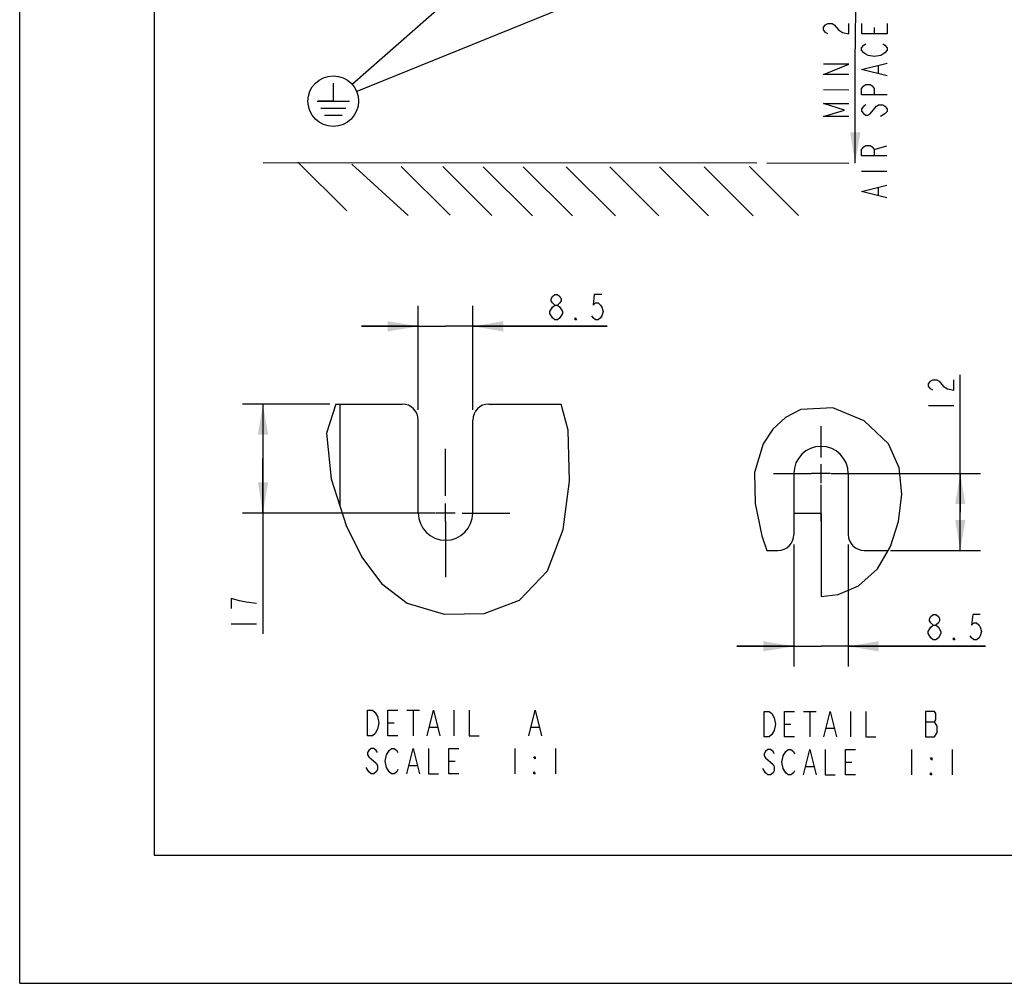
# Model space of a CAD drawing. Header units: inches. Extents: x 0 to 117, y 0 to 83.
# Tile 1 of 77: x 0 to 30, y 0 to 30. Entities that reach past the tile are written whole.
import ezdxf

# ---------------------------------------------------------------- set-up
doc = ezdxf.new("R2010")
doc.units = ezdxf.units.IN
doc.header["$LTSCALE"] = 6.431102
doc.header["$MEASUREMENT"] = 0
doc.linetypes.add('CENTER', pattern=[0.6, 0.375, -0.075, 0.075, -0.075])
doc.layers.get('0').update_dxf_attribs({"linetype": 'CONTINUOUS'})
doc.layers.add('02___PRT_ALL_AXES', color=7, linetype='CONTINUOUS')
doc.styles.get("Standard").update_dxf_attribs({"font": 'txt', "width": 0.8})
doc.dimstyles.new('DIMSTYLE_1', dxfattribs={"dimtxt": 0.78125, "dimasz": 0.9375, "dimexe": 0.18, "dimexo": 0.0625, "dimgap": 0.09, "dimtad": 1, "dimdec": 3, "dimzin": 4, "dimdsep": 46, "dimtxsty": 'STANDARD', "dimblk": '_FILLED', "dimblk1": '_FILLED', "dimblk2": '_FILLED', "dimcen": 0.09, "dimadec": 0, "dimazin": 0, "dimtfac": 1, "dimtdec": 3, "dimtofl": 0, "dimtmove": 0, "dimatfit": 3, "dimldrblk": '_FILLED', "dimfxl": 1, "dimtolj": 1, "dimtzin": 4, "dimarcsym": 0})
doc.dimstyles.new('DIMSTYLE_2', dxfattribs={"dimtxt": 0.78125, "dimasz": 0.9375, "dimexe": 0.18, "dimexo": 0.0625, "dimgap": 0.09, "dimtad": 1, "dimdec": 3, "dimlfac": 0.2, "dimzin": 4, "dimdsep": 46, "dimtxsty": 'STANDARD', "dimblk": '_FILLED', "dimblk1": '_FILLED', "dimblk2": '_FILLED', "dimcen": 0.09, "dimadec": 0, "dimazin": 0, "dimtfac": 1, "dimtdec": 3, "dimtofl": 0, "dimtmove": 0, "dimatfit": 3, "dimldrblk": '_FILLED', "dimfxl": 1, "dimtolj": 1, "dimtzin": 4, "dimarcsym": 0})
doc.dimstyles.get("Standard").update_dxf_attribs({"dimtxt": 0.78125, "dimasz": 0.1875, "dimexe": 0.18, "dimexo": 0.0625, "dimgap": 0.09, "dimtad": 1, "dimdec": 1, "dimzin": 4, "dimdsep": 46, "dimtxsty": 'STANDARD', "dimblk": '_FILLED', "dimblk1": '_FILLED', "dimblk2": '_FILLED', "dimcen": 0.09, "dimadec": 0, "dimazin": 0, "dimtp": 0.1, "dimtm": 0.1, "dimtfac": 1, "dimtdec": 1, "dimtofl": 0, "dimtmove": 0, "dimatfit": 3, "dimldrblk": '_FILLED', "dimfxl": 1, "dimtolj": 1, "dimtzin": 4, "dimarcsym": 0})

# ---------------------------------------------------------------- blocks, each defined once
blk = doc.blocks.new('_FILLED')
at = {"color": 0, "linetype": 'BYBLOCK'}
blk.add_solid([(0, 0), (-1, 0.167), (-1, -0.167)], dxfattribs=at)
blk = doc.blocks.new('*D0')
at = {"color": 7, "linetype": 'CONTINUOUS'}
for p, q in [((22.813, 32.198), (25.484, 32.195)), ((25.68, 32.195), (25.676, 28.693)), ((25.672, 25.191), (25.676, 28.693)), ((22.962, 25.194), (25.477, 25.191))]:
    blk.add_line(p, q, dxfattribs=at)
at = {"color": 7, "linetype": 'CONTINUOUS', "xscale": 0.9375, "yscale": 0.9375, "zscale": 0.9375}
for p, rotation in [((25.68, 32.195), 89.9371757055), ((25.672, 25.191), 269.9371757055)]:
    blk.add_blockref('_FILLED', p, dxfattribs=dict(at, rotation=rotation))
blk = doc.blocks.new('*D7')
at = {"color": 7, "linetype": 'CONTINUOUS'}
for p, q in [((12.248, 17.609), (12.248, 20.801)), ((13.921, 17.609), (13.921, 20.801)), ((12.248, 20.176), (10.498, 20.176)), ((10.498, 20.176), (13.085, 20.176)), ((18.047, 20.176), (13.085, 20.176)), ((13.921, 20.176), (18.047, 20.176))]:
    blk.add_line(p, q, dxfattribs=at)
at = {"color": 7, "linetype": 'CONTINUOUS', "xscale": 0.9375, "yscale": 0.9375, "zscale": 0.9375}
blk.add_blockref('_FILLED', (12.248, 20.176), dxfattribs=at)
at = {"color": 7, "linetype": 'CONTINUOUS', "xscale": 0.9375, "yscale": 0.9375, "zscale": 0.9375, "rotation": 180}
blk.add_blockref('_FILLED', (13.921, 20.176), dxfattribs=at)
blk = doc.blocks.new('*D8')
at = {"color": 7, "linetype": 'CONTINUOUS'}
for p, q in [((9.525, 17.789), (6.85, 17.789)), ((7.475, 17.789), (7.475, 16.116)), ((7.475, 14.442), (7.475, 16.116)), ((7.475, 16.116), (7.475, 10.728)), ((12.772, 14.442), (6.85, 14.442))]:
    blk.add_line(p, q, dxfattribs=at)
at = {"color": 7, "linetype": 'CONTINUOUS', "xscale": 0.9375, "yscale": 0.9375, "zscale": 0.9375}
for p, rotation in [((7.475, 17.789), 90), ((7.475, 14.442), 270)]:
    blk.add_blockref('_FILLED', p, dxfattribs=dict(at, rotation=rotation))
blk = doc.blocks.new('*D9')
at = {"color": 7, "linetype": 'CONTINUOUS'}
for p, q in [((28.901, 14.472), (28.901, 18.684)), ((24.937, 15.653), (29.526, 15.653)), ((28.901, 15.653), (28.901, 14.472)), ((28.901, 13.291), (28.901, 14.472)), ((26.758, 13.291), (29.526, 13.291))]:
    blk.add_line(p, q, dxfattribs=at)
at = {"color": 7, "linetype": 'CONTINUOUS', "xscale": 0.9375, "yscale": 0.9375, "zscale": 0.9375}
for p, rotation in [((28.901, 15.653), 90), ((28.901, 13.291), 270)]:
    blk.add_blockref('_FILLED', p, dxfattribs=dict(at, rotation=rotation))
blk = doc.blocks.new('*D10')
at = {"color": 7, "linetype": 'CONTINUOUS'}
for p, q in [((23.787, 13.471), (23.787, 9.724)), ((25.461, 13.471), (25.461, 9.724)), ((23.787, 10.349), (22.037, 10.349)), ((22.037, 10.349), (24.624, 10.349)), ((29.673, 10.349), (24.624, 10.349)), ((25.461, 10.349), (29.673, 10.349))]:
    blk.add_line(p, q, dxfattribs=at)
at = {"color": 7, "linetype": 'CONTINUOUS', "xscale": 0.9375, "yscale": 0.9375, "zscale": 0.9375}
blk.add_blockref('_FILLED', (23.787, 10.349), dxfattribs=at)
at = {"color": 7, "linetype": 'CONTINUOUS', "xscale": 0.9375, "yscale": 0.9375, "zscale": 0.9375, "rotation": 180}
blk.add_blockref('_FILLED', (25.461, 10.349), dxfattribs=at)
blk = doc.blocks.new('SYMBOL_4_BL3', base_point=(9.635, 27.091))
at = {"color": 7, "linetype": 'CONTINUOUS'}
for p, q in [((9.635, 27.643), (9.635, 27.091)), ((9.142, 27.091), (10.129, 27.091)), ((9.635, 27.091), (9.171, 27.091)), ((10.018, 26.869), (9.253, 26.869)), ((9.907, 26.647), (9.364, 26.647))]:
    blk.add_line(p, q, dxfattribs=at)
blk.add_circle((9.635, 27.091), 0.777, dxfattribs=at)

msp = doc.modelspace()

# ---------------------------------------------------------------- linework, layer by layer
at = {"color": 7, "linetype": 'CONTINUOUS'}
for p, q in [((0, 0), (0, 82.6772)), ((4.1339, 78.7402), (4.1339, 3.937)), ((26.2623, 29.1609), (26.2625, 29.3563)), ((26.3912, 27.9499), (26.3915, 28.1842)), ((24.6979, 27.4439), (25.4792, 27.443)), ((26.5851, 26.6996), (26.4548, 26.6217)), ((26.2584, 25.6063), (26.6492, 25.723)), ((7.478, 25.2106), (22.6495, 25.194)), ((8.5484, 25.2162), (10.0508, 23.7271)), ((10.2017, 25.16), (11.9405, 23.5821)), ((11.7215, 25.079), (13.2239, 23.5899)), ((13.0003, 25.0791), (14.5121, 23.5779)), ((14.2459, 25.0684), (15.7577, 23.5673)), ((15.4703, 25.0684), (16.9821, 23.5673)), ((16.7905, 25.0684), (18.3023, 23.5673)), ((18.132, 25.0684), (19.6438, 23.5673)), ((19.6557, 25.0684), (21.1675, 23.5673)), ((21.0278, 25.0684), (22.5397, 23.5673)), ((22.4226, 25.0791), (23.9344, 23.5779)), ((25.8671, 24.9426), (26.6483, 24.9418)), ((26.3871, 24.1999), (26.3873, 24.4342)), ((9.7182, 17.7889), (9.4311, 16.8955)), ((9.7182, 17.7889), (11.7561, 17.7889)), ((9.8368, 17.7889), (9.8368, 14.6626)), ((14.4136, 17.7889), (16.6419, 17.7889)), ((16.8502, 16.9911), (16.6419, 17.7889)), ((24.0012, 17.6251), (23.5327, 17.3796)), ((24.9839, 17.6727), (24.0012, 17.6251)), ((25.9502, 17.2775), (24.9839, 17.6727)), ((27.9244, 17.7467), (28.7056, 17.7467)), ((12.2482, 14.4424), (12.2482, 17.2968)), ((13.9215, 14.4424), (13.9215, 17.2968)), ((23.5327, 17.3796), (23.1401, 17.0122)), ((26.6927, 16.569), (25.9502, 17.2775)), ((16.8903, 15.4254), (16.8502, 16.9911)), ((23.1401, 17.0122), (22.8428, 16.569)), ((9.4311, 16.8955), (9.5659, 15.4874)), ((22.8428, 16.569), (22.5769, 15.6852)), ((27.0196, 15.8303), (26.6927, 16.569)), ((27.1034, 15.0176), (27.0196, 15.8303)), ((9.5659, 15.4874), (10.0338, 14.0627)), ((22.5769, 15.6852), (22.5956, 14.7333)), ((23.7874, 15.6533), (23.7874, 13.7833)), ((25.4606, 15.6533), (25.4606, 13.7833)), ((16.6991, 13.9366), (16.8903, 15.4254)), ((26.9993, 14.1841), (27.1034, 15.0176)), ((22.5956, 14.7333), (22.8088, 13.7412)), ((24.624, 14.423), (23.7874, 14.423)), ((24.624, 14.423), (24.624, 11.8771)), ((10.0338, 14.0627), (10.5094, 13.0907)), ((16.2194, 12.6693), (16.6991, 13.9366)), ((26.7579, 13.4108), (26.9993, 14.1841)), ((22.8088, 13.7412), (22.9592, 13.2911)), ((26.3598, 12.7311), (26.7579, 13.4108)), ((10.5094, 13.0907), (11.1167, 12.2743)), ((22.9592, 13.2911), (23.2953, 13.2911)), ((25.9527, 13.2911), (26.6878, 13.2911)), ((25.7728, 12.2081), (26.3598, 12.7311)), ((15.3572, 11.763), (16.2194, 12.6693)), ((11.1167, 12.2743), (11.9077, 11.6778)), ((25.1442, 11.9397), (25.7728, 12.2081)), ((24.624, 11.8771), (25.1442, 11.9397)), ((11.9077, 11.6778), (13.0477, 11.3336)), ((14.2715, 11.3609), (15.3572, 11.763)), ((13.0477, 11.3336), (14.2715, 11.3609)), ((6.4986, 11.0401), (7.2798, 11.0401)), ((28.0716, 10.5446), (27.9935, 10.6097)), ((11.896, 8.3857), (12.2866, 8.3857)), ((12.0913, 8.3857), (12.0913, 7.6044)), ((13.3413, 8.3857), (13.3413, 7.6044)), ((24.0848, 8.3517), (24.4754, 8.3517)), ((24.2801, 8.3517), (24.2801, 7.5704)), ((25.5301, 8.3517), (25.5301, 7.5704)), ((11.31, 7.9951), (11.5054, 7.9951)), ((23.4989, 7.9611), (23.6942, 7.9611)), ((27.8348, 8.0262), (28.1082, 8.0262)), ((28.1864, 7.7007), (28.1864, 7.896)), ((12.5991, 7.8648), (12.8335, 7.8648)), ((15.7241, 7.8648), (15.9585, 7.8648)), ((24.7879, 7.8309), (25.0223, 7.8309)), ((15.2163, 7.2138), (15.2163, 6.4326)), ((16.4663, 7.2138), (16.4663, 6.4326)), ((27.4051, 7.1798), (27.4051, 6.3986)), ((28.6551, 7.1798), (28.6551, 6.3986)), ((10.7241, 6.9534), (10.9585, 6.7581)), ((11.9741, 6.693), (12.2085, 6.693)), ((13.185, 6.8232), (13.3804, 6.8232)), ((24.1629, 6.659), (24.3973, 6.659)), ((25.3739, 6.7892), (25.5692, 6.7892)), ((10.7241, 6.4977), (10.646, 6.6279)), ((4.1339, 3.937), (112.7953, 3.937)), ((0, 0), (116.9291, 0))]:
    msp.add_line(p, q, dxfattribs=at)
for points in [[(24.83, 29.1625), (24.765, 29.2016), (24.6999, 29.2798), (24.7, 29.358), (24.7652, 29.436), (24.8304, 29.475), (24.9606, 29.4749), (25.0256, 29.4357), (25.1557, 29.2793)], [(25.1557, 29.2793), (25.2858, 29.2011), (25.4811, 29.1618), (25.4814, 29.4743)], [(26.6533, 29.473), (26.6529, 29.1605), (25.8717, 29.1614), (25.872, 29.4739)], [(26.5872, 28.5746), (26.4569, 28.4967), (26.2615, 28.4578), (26.0663, 28.4971), (26.0012, 28.5362), (25.9362, 28.5754), (25.8711, 28.6536), (25.8712, 28.7317), (25.9364, 28.8097), (26.0016, 28.8487)], [(26.5224, 28.8482), (26.5875, 28.809), (26.6525, 28.7308), (26.6524, 28.6527), (26.5872, 28.5746)], [(25.4797, 27.9118), (24.6984, 27.9127), (25.48, 28.2243), (24.6988, 28.2252)], [(26.6515, 27.8715), (25.8705, 28.0676), (26.652, 28.2621)], [(26.6509, 27.2855), (25.8696, 27.2864), (25.8698, 27.4817), (25.935, 27.5597), (26.0002, 27.5987), (26.1304, 27.5986), (26.1955, 27.5595), (26.2605, 27.4813), (26.2603, 27.2859)], [(25.4783, 26.6227), (24.697, 26.6236), (25.3483, 26.8182), (24.6975, 27.0142), (25.4787, 27.0134)], [(25.9995, 26.9737), (25.9344, 26.9347), (25.8692, 26.8567), (25.8691, 26.7786), (25.9341, 26.7004), (25.9992, 26.6612), (26.0643, 26.6612), (26.1294, 26.7001)], [(26.1294, 26.7001), (26.325, 26.9343), (26.3901, 26.9733), (26.5203, 26.9732), (26.5854, 26.934), (26.6504, 26.8558), (26.6503, 26.7777), (26.5851, 26.6996)], [(26.6488, 25.4105), (25.8676, 25.4114), (25.8678, 25.6067), (25.933, 25.6847), (25.9981, 25.7237), (26.1283, 25.7236), (26.1934, 25.6845), (26.2584, 25.6063), (26.2582, 25.4109)], [(26.6474, 24.1215), (25.8664, 24.3176), (26.6478, 24.5121)], [(16.4454, 20.8272), (16.3672, 20.8923), (16.3282, 20.9574), (16.3282, 21.0226), (16.3672, 21.0877), (16.4454, 21.1528), (16.5235, 21.1528), (16.6016, 21.0877), (16.6407, 21.0226), (16.6407, 20.9574), (16.6016, 20.8923), (16.5235, 20.8272)], [(17.8907, 21.1528), (17.6563, 21.1528), (17.6172, 20.8272), (17.6954, 20.8923), (17.7735, 20.8923), (17.8516, 20.8272), (17.8907, 20.7621), (17.9297, 20.6319), (17.8907, 20.5017), (17.8516, 20.4366), (17.7735, 20.3715), (17.6954, 20.3715), (17.6172, 20.4366), (17.5782, 20.5017)], [(16.2891, 20.5668), (16.2891, 20.6319), (16.3672, 20.7621)], [(16.3672, 20.7621), (16.4454, 20.8272), (16.5235, 20.8272), (16.6016, 20.7621)], [(16.6016, 20.7621), (16.6797, 20.6319), (16.6797, 20.5668), (16.6016, 20.4366)], [(16.4454, 20.3715), (16.3672, 20.4366), (16.2891, 20.5668)], [(16.6016, 20.4366), (16.5235, 20.3715), (16.4454, 20.3715)], [(17.1094, 20.3715), (17.0704, 20.3715), (17.0704, 20.4366), (17.1094, 20.3715)], [(28.0546, 18.2155), (27.9895, 18.2545), (27.9244, 18.3327), (27.9244, 18.4108), (27.9895, 18.4889), (28.0546, 18.528), (28.1848, 18.528), (28.2499, 18.4889), (28.3801, 18.3327)], [(28.3801, 18.3327), (28.5103, 18.2545), (28.7056, 18.2155), (28.7056, 18.528)], [(6.759, 11.7432), (6.4986, 11.8213), (6.4986, 11.5088)], [(7.2798, 11.6651), (6.9543, 11.7042), (6.759, 11.7432)], [(28.0716, 11.0003), (27.9935, 11.0654), (27.9544, 11.1305), (27.9544, 11.1956), (27.9935, 11.2607), (28.0716, 11.3258), (28.1498, 11.3258), (28.2279, 11.2607), (28.2669, 11.1956), (28.2669, 11.1305), (28.2279, 11.0654), (28.1498, 11.0003)], [(29.5169, 11.3258), (29.2826, 11.3258), (29.2435, 11.0003), (29.3216, 11.0654), (29.3998, 11.0654), (29.4779, 11.0003), (29.5169, 10.9352), (29.556, 10.805), (29.5169, 10.6748), (29.4779, 10.6097), (29.3998, 10.5446), (29.3216, 10.5446), (29.2435, 10.6097), (29.2044, 10.6748)], [(27.9154, 10.805), (27.9935, 10.9352), (28.0716, 11.0003), (28.1498, 11.0003), (28.2279, 10.9352)], [(28.2279, 10.9352), (28.306, 10.805), (28.306, 10.7399), (28.2279, 10.6097)], [(27.9935, 10.6097), (27.9154, 10.7399), (27.9154, 10.805)], [(28.2279, 10.6097), (28.1498, 10.5446), (28.0716, 10.5446)], [(28.7357, 10.5446), (28.6966, 10.5446), (28.6966, 10.6097), (28.7357, 10.5446)], [(10.685, 8.3857), (10.8413, 8.3857), (10.9194, 8.3206)], [(10.9975, 7.7997), (10.9194, 7.6695), (10.8413, 7.6044), (10.685, 7.6044), (10.685, 8.3857)], [(10.9194, 8.3206), (10.9975, 8.1904), (11.0366, 7.9951), (10.9975, 7.7997)], [(11.6225, 7.6044), (11.31, 7.6044), (11.31, 8.3857), (11.6225, 8.3857)], [(12.521, 7.6044), (12.7163, 8.3857), (12.9116, 7.6044)], [(13.81, 8.3857), (13.81, 7.6044), (14.1225, 7.6044)], [(15.646, 7.6044), (15.8413, 8.3857), (16.0366, 7.6044)], [(22.8739, 8.3517), (23.0301, 8.3517), (23.1082, 8.2866), (23.1864, 8.1564)], [(23.1082, 7.6355), (23.0301, 7.5704), (22.8739, 7.5704), (22.8739, 8.3517)], [(23.8114, 7.5704), (23.4989, 7.5704), (23.4989, 8.3517), (23.8114, 8.3517)], [(24.7098, 7.5704), (24.9051, 8.3517), (25.1004, 7.5704)], [(25.9989, 8.3517), (25.9989, 7.5704), (26.3114, 7.5704)], [(28.1864, 7.896), (28.1082, 8.0262), (28.1473, 8.0913), (28.1473, 8.2866), (28.1082, 8.3517), (27.8348, 8.3517)], [(27.8348, 8.3517), (27.8348, 7.5704), (28.1082, 7.5704), (28.1864, 7.7007)], [(23.1864, 8.1564), (23.2254, 7.9611), (23.1864, 7.7658), (23.1082, 7.6355)], [(10.9975, 7.0836), (10.9585, 7.1487), (10.8804, 7.2138), (10.8022, 7.2138), (10.7241, 7.1487), (10.685, 7.0836), (10.685, 7.0185), (10.7241, 6.9534)], [(11.271, 6.6279), (11.2319, 6.8232), (11.271, 7.0185), (11.3491, 7.1487)], [(11.3491, 7.1487), (11.4272, 7.2138), (11.5054, 7.2138), (11.5835, 7.1487), (11.6225, 7.0836)], [(11.896, 6.4326), (12.0913, 7.2138), (12.2866, 6.4326)], [(12.56, 7.2138), (12.56, 6.4326), (12.8725, 6.4326)], [(13.4975, 6.4326), (13.185, 6.4326), (13.185, 7.2138), (13.4975, 7.2138)], [(23.1864, 7.0496), (23.1473, 7.1147), (23.0692, 7.1798), (22.991, 7.1798), (22.9129, 7.1147), (22.8739, 7.0496), (22.8739, 6.9845), (22.9129, 6.9194)], [(23.5379, 6.4637), (23.4598, 6.5939), (23.4207, 6.7892), (23.4598, 6.9845)], [(23.4598, 6.9845), (23.5379, 7.1147), (23.616, 7.1798), (23.6942, 7.1798), (23.7723, 7.1147), (23.8114, 7.0496)], [(24.0848, 6.3986), (24.2801, 7.1798), (24.4754, 6.3986)], [(24.7489, 7.1798), (24.7489, 6.3986), (25.0614, 6.3986)], [(25.6864, 6.3986), (25.3739, 6.3986), (25.3739, 7.1798), (25.6864, 7.1798)], [(10.9585, 6.7581), (10.9975, 6.693), (10.9975, 6.5628), (10.9585, 6.4977), (10.8804, 6.4326), (10.8022, 6.4326), (10.7241, 6.4977)], [(15.8413, 6.9534), (15.8413, 6.8883), (15.8022, 6.9534), (15.8413, 6.9534)], [(22.9129, 6.9194), (23.1473, 6.7241), (23.1864, 6.659), (23.1864, 6.5288), (23.1473, 6.4637), (23.0692, 6.3986), (22.991, 6.3986), (22.9129, 6.4637), (22.8348, 6.5939)], [(28.0301, 6.9194), (28.0301, 6.8543), (27.991, 6.9194), (28.0301, 6.9194)], [(11.6225, 6.5628), (11.5835, 6.4977), (11.5054, 6.4326), (11.4272, 6.4326), (11.3491, 6.4977), (11.271, 6.6279)], [(15.8413, 6.4326), (15.8022, 6.4326), (15.8022, 6.4977), (15.8413, 6.4326)], [(23.8114, 6.5288), (23.7723, 6.4637), (23.6942, 6.3986), (23.616, 6.3986), (23.5379, 6.4637)], [(28.0301, 6.3986), (27.991, 6.3986), (27.991, 6.4637), (28.0301, 6.3986)]]:
    msp.add_lwpolyline(points, dxfattribs=at)
for centre, radius, start, end in [((11.7561, 17.2968), 0.4921, 0, 90), ((14.4136, 17.2968), 0.4921, 90, 180), ((24.624, 15.6533), 0.8366, 0, 180), ((13.0848, 14.4424), 0.8366, 180, 360), ((23.2953, 13.7833), 0.4921, 270, 360), ((25.9527, 13.7833), 0.4921, 180, 270)]:
    msp.add_arc(centre, radius, start, end, dxfattribs=at)
at = {"layer": '02___PRT_ALL_AXES', "color": 7, "linetype": 'CENTER'}
for p, q in [((24.624, 16.142), (24.624, 17.1068)), ((13.0848, 14.9694), (13.0848, 16.4174)), ((23.1624, 15.6533), (24.3169, 15.6533)), ((26.0856, 15.6533), (26.0775, 15.6533)), ((24.624, 14.1917), (24.624, 15.308)), ((11.6232, 14.4424), (11.1099, 14.4424)), ((13.5937, 14.4424), (15.0598, 14.4424)), ((13.0848, 14.1806), (13.0848, 12.4675))]:
    msp.add_line(p, q, dxfattribs=at)
at = {"layer": '02___PRT_ALL_AXES', "color": 7, "linetype": 'CONTINUOUS'}
for p, q in [((24.624, 15.361), (24.624, 15.9457)), ((24.9163, 15.6533), (24.3317, 15.6533)), ((13.0848, 14.1806), (13.0848, 14.7347)), ((13.3772, 14.4424), (12.7925, 14.4424))]:
    msp.add_line(p, q, dxfattribs=at)

# ---------------------------------------------------------------- block references
at = {"color": 7, "linetype": 'CONTINUOUS'}
msp.add_blockref('SYMBOL_4_BL3', (9.6352, 27.091), dxfattribs=at)

# ---------------------------------------------------------------- dimensions: what is measured, and where the dimension line sits
dim = msp.add_linear_dim(base=(25.6797, 32.195), p1=(22.962, 25.1936), p2=(22.8131, 32.1981), angle=89.93718, text='MIN 225\\PAIR SPACE INLET', dimstyle='DIMSTYLE_1', dxfattribs=at)
dim.commit()
dim.dimension.update_dxf_attribs({"geometry": '*D0', "text_midpoint": (25.4782, 26.5056), "dimtype": 160})
for base, p1, p2, angle, picture, middle in [((12.2482, 20.1762), (13.9215, 17.6093), (12.2482, 17.6093), 180, '*D7', (16.1719, 20.3715)), ((28.9009, 15.6533), (26.7575, 13.2911), (24.9365, 15.6533), 90, '*D9', (28.7056, 17.4342)), ((7.4752, 14.4424), (9.5252, 17.7889), (12.7723, 14.4424), 270, '*D8', (7.2798, 10.7276))]:
    dim = msp.add_linear_dim(base=base, p1=p1, p2=p2, angle=angle, dimstyle='DIMSTYLE_2', dxfattribs=at)
    dim.commit()
    dim.dimension.update_dxf_attribs({"geometry": picture, "text_midpoint": middle, "dimtype": 160})
dim = msp.add_linear_dim(base=(25.4606, 10.3492), p1=(23.7874, 13.4708), p2=(25.4606, 13.4708), dimstyle='DIMSTYLE_2', dxfattribs=at)
dim.commit()
dim.dimension.update_dxf_attribs({"geometry": '*D10', "text_midpoint": (27.7982, 10.5446), "dimtype": 160})

# ---------------------------------------------------------------- leaders
for points in [[(13.0615, 30.0951), (10.2193, 27.6031)], [(17.06, 30.0992), (10.3552, 27.3827)]]:
    msp.add_leader(points, dimstyle='STANDARD', override={"dimtad": 0}, dxfattribs=at)

doc.saveas('drawing.dxf')
